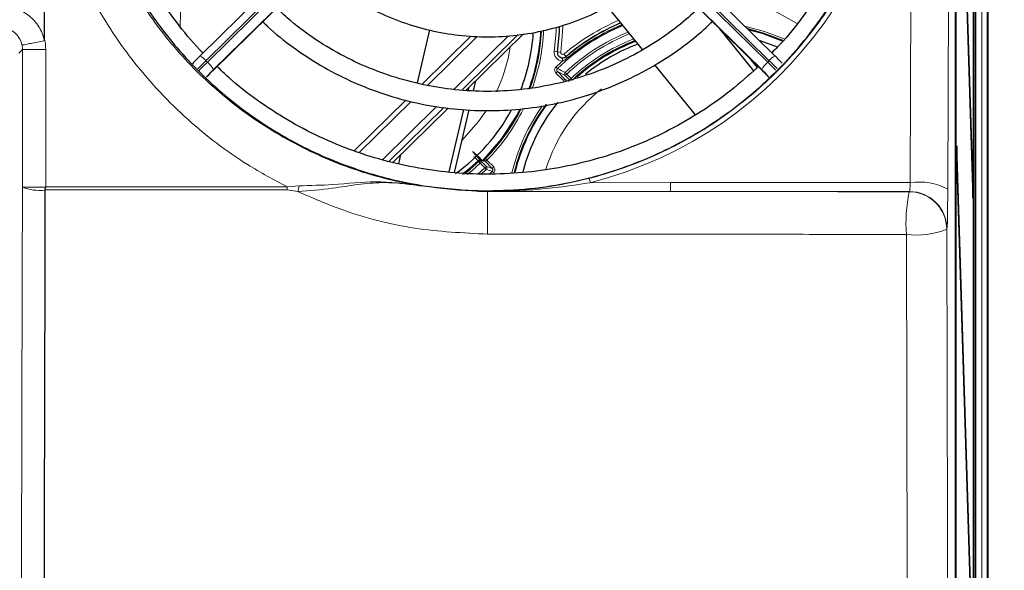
# Model space of a CAD drawing. Header units: millimetres. Extents: x 5 to 418, y 2 to 292.
# Tile 34 of 49: x 95 to 125, y 205 to 222. Entities that reach past the tile are written whole.
import ezdxf

# ---------------------------------------------------------------- set-up
doc = ezdxf.new("R2010")
doc.units = ezdxf.units.MM
doc.layers.add('SLD-0', color=7, linetype='Continuous')
doc.styles.add('SLDTEXTSTYLE0', font='TXT', dxfattribs={"width": 0.605})
doc.dimstyles.new('SLDDIMSTYLE0', dxfattribs={"dimtxt": 4.10931, "dimasz": 3.302, "dimexe": 0, "dimexo": 0.0625, "dimgap": 1.027327, "dimtad": 1, "dimlfac": 3, "dimrnd": 1e-09, "dimzin": 12, "dimdsep": 46, "dimtxsty": 'SLDTEXTSTYLE0', "dimsah": 1, "dimcen": 0.09, "dimadec": 0, "dimazin": 3, "dimtfac": 1, "dimtofl": 0, "dimtmove": 0, "dimatfit": 3, "dimfxl": 1, "dimfrac": 2, "dimtolj": 1, "dimtzin": 12, "dimarcsym": 0})

# ---------------------------------------------------------------- blocks, each defined once
blk = doc.blocks.new('_D_1')
at = {"layer": 'SLD-0', "color": 7}
for p, q in [((123.345, 250.884), (145.863, 250.884)), ((144.863, 125.884), (144.863, 250.884)), ((123.345, 125.884), (145.863, 125.884))]:
    blk.add_line(p, q, dxfattribs=at)
for centre, start, end in [((141.708, 186.777), 63.4349, 116.5651), ((141.708, 189.991), 243.4349, 296.5651)]:
    blk.add_arc(centre, 7.056, start, end, dxfattribs=at)
for points in [[(144.863, 250.884), (144.355, 247.582), (145.371, 247.582)], [(144.863, 125.884), (145.371, 129.186), (144.355, 129.186)]]:
    blk.add_solid(points, dxfattribs=at)
at = {"layer": 'SLD-0', "color": 7, "insert": (139.406, 183.681), "char_height": 4.2333, "attachment_point": 1, "rotation": 90, "style": 'SLDTEXTSTYLE0'}
blk.add_mtext('375', dxfattribs=at)

msp = doc.modelspace()

# ---------------------------------------------------------------- linework, layer by layer
at = {"color": 7, "linetype": 'Continuous', "lineweight": 25}
for p, q in [((124.8452, 243.8177), (124.8452, 133.151)), ((123.8394, 143.8235), (123.8394, 243.1455)), ((123.8465, 238.3177), (123.8465, 144.9844)), ((123.8544, 144.9844), (123.8544, 238.3177)), ((124.4029, 138.3177), (124.4029, 238.3177)), ((124.4108, 238.3177), (124.4108, 138.3177)), ((124.4696, 132.9844), (124.4696, 238.0845)), ((124.3831, 216.5263), (123.878, 232.7772)), ((123.8741, 232.4019), (124.3792, 216.151)), ((107.2754, 227.4138), (100.326, 220.5716)), ((118.2311, 220.5716), (111.2817, 227.4138)), ((100.7278, 220.1142), (107.6967, 226.9757)), ((110.8603, 226.9757), (117.8293, 220.1142)), ((95.4952, 221.0841), (95.4952, 226.3928)), ((114.0976, 220.7729), (113.0094, 222.1164)), ((107.0965, 219.735), (107.4803, 221.3906)), ((108.6047, 219.4984), (110.3936, 221.2597)), ((117.5609, 220.115), (116.5072, 221.416)), ((108.76, 221.1914), (107.2466, 219.7013)), ((100.3245, 220.5672), (100.326, 220.5716)), ((115.7443, 218.7398), (114.4787, 220.3024)), ((117.6774, 220.2153), (117.4837, 220.4545)), ((118.2326, 220.5672), (118.2311, 220.5716)), ((100.7278, 220.1142), (100.7292, 220.1186)), ((117.8293, 220.1142), (117.8278, 220.1186)), ((108.8394, 219.491), (108.9111, 219.8)), ((108.6738, 219.4933), (108.6957, 219.588)), ((106.7382, 219.2007), (105.1299, 217.6173)), ((106.3316, 217.2604), (108.0482, 218.9505)), ((108.0876, 216.9646), (108.5391, 218.9124)), ((108.2493, 216.9455), (108.7024, 218.8997)), ((123.878, 217.7772), (123.8741, 217.4019)), ((124.3831, 201.5263), (123.878, 217.7772)), ((106.5139, 217.2218), (106.5794, 217.5043)), ((108.9829, 217.3146), (108.8548, 217.4499)), ((123.8741, 217.4019), (124.3792, 201.151)), ((109.3298, 216.8942), (109.4216, 216.9818)), ((95.5023, 216.4051), (95.502, 216.4007)), ((124.3831, 216.5263), (124.3681, 216.5109)), ((124.3792, 216.151), (124.3831, 216.5263)), ((95.4952, 192.8233), (95.4952, 208.0524))]:
    msp.add_line(p, q, dxfattribs=at)
at = {"color": 7, "linetype": 'Continuous', "lineweight": 18}
for p, q in [((124.8452, 133.151), (124.8452, 243.8177)), ((122.4305, 216.6326), (122.5122, 243.1874)), ((123.6787, 242.9848), (123.597, 216.43)), ((124.6582, 193.2211), (124.6582, 231.4976)), ((124.8248, 231.4976), (124.8248, 193.2211)), ((107.4625, 227.2704), (100.5131, 220.4282)), ((100.5602, 220.3818), (107.5096, 227.224)), ((111.0474, 227.224), (117.9969, 220.3818)), ((118.044, 220.4282), (111.0946, 227.2704)), ((100.7292, 220.1186), (107.6982, 226.98)), ((107.6982, 226.9917), (100.7488, 220.1495)), ((117.8083, 220.1495), (110.8589, 226.9917)), ((110.8589, 226.98), (117.8278, 220.1186)), ((118.9139, 221.5899), (117.1486, 222.5676)), ((108.2354, 219.5419), (109.9246, 221.205)), ((110.2256, 221.2401), (108.4724, 219.514)), ((94.8076, 220.7803), (94.7937, 220.9163)), ((108.9592, 221.1827), (107.416, 219.6633)), ((94.8076, 220.7803), (94.691, 220.6637)), ((95.5301, 220.7803), (94.8076, 220.7803)), ((94.8076, 216.4936), (94.8076, 220.7803)), ((95.5301, 220.7803), (95.5301, 216.4977)), ((111.4524, 220.7043), (111.3534, 220.7186)), ((111.4547, 220.704), (111.4524, 220.7043)), ((111.5537, 220.6897), (111.4547, 220.704)), ((111.7206, 220.5567), (111.6561, 220.633)), ((100.5131, 220.4282), (100.5602, 220.3818)), ((111.6049, 220.4161), (111.6089, 220.516)), ((111.7206, 220.5567), (111.7224, 220.5547)), ((111.7588, 220.5115), (111.7224, 220.5547)), ((117.9969, 220.3818), (118.044, 220.4282)), ((111.4514, 220.0881), (111.404, 220.0412)), ((111.6359, 219.8073), (111.404, 220.0412)), ((111.4521, 220.1829), (111.4058, 220.2307)), ((111.6924, 219.9656), (111.4514, 220.0881)), ((111.4514, 220.0881), (111.6864, 219.851)), ((111.6924, 219.9656), (111.7398, 220.0125)), ((111.6941, 220.0609), (111.7398, 220.0125)), ((111.7398, 220.0125), (111.8768, 219.8742)), ((111.6864, 219.851), (111.8211, 219.7825)), ((111.8295, 219.8273), (111.6924, 219.9656)), ((111.8295, 219.8273), (111.8768, 219.8742)), ((106.8993, 219.1547), (105.288, 217.5682)), ((106.0049, 217.3458), (107.6917, 219.0065)), ((107.916, 218.9662), (106.2098, 217.2863)), ((108.9987, 218.5335), (109.2258, 218.859)), ((108.4818, 217.9482), (108.9987, 218.5335)), ((109.0027, 217.2861), (109.0485, 217.2377)), ((109.0485, 217.2377), (109.0957, 217.2847)), ((109.1939, 217.0914), (109.0485, 217.2377)), ((109.0957, 217.2847), (109.2412, 217.1384)), ((109.2108, 217.2895), (109.1113, 217.3234)), ((109.4224, 217.0766), (109.2108, 217.2895)), ((109.2604, 217.3341), (109.213, 217.3809)), ((109.2604, 217.3341), (109.4696, 217.1236)), ((108.9784, 216.8967), (109.1939, 217.0914)), ((109.2397, 217.043), (109.0722, 216.8901)), ((109.1939, 217.0914), (109.2412, 217.1384)), ((109.1939, 217.0914), (109.2397, 217.043)), ((109.2412, 217.1384), (109.4224, 217.0766)), ((109.4216, 216.9818), (109.4681, 216.9341)), ((109.4696, 217.1236), (109.4224, 217.0766)), ((112.4755, 216.6313), (114.9654, 216.6326)), ((114.9654, 216.6326), (114.9654, 216.3572)), ((114.9654, 216.6326), (122.4305, 216.6326)), ((94.8076, 216.4936), (95.526, 216.4936)), ((95.5301, 216.4977), (103.0449, 216.4978)), ((103.3715, 216.3542), (103.0446, 216.4049)), ((103.0449, 216.4978), (103.4129, 216.5352)), ((107.1897, 216.5299), (108.9219, 216.3642)), ((122.4053, 216.3572), (114.9654, 216.3572)), ((122.3982, 216.348), (122.4053, 216.3572)), ((123.5718, 215.1909), (123.5647, 215.1817)), ((95.4952, 208.0524), (95.4577, 192.8233))]:
    msp.add_line(p, q, dxfattribs=at)
at = {"color": 7, "linetype": 'Continuous', "lineweight": 18, "flags": 128}
for points in [[(99.7211, 221.9589), (99.7164, 221.4348), (99.7166, 221.4291)], [(111.6212, 221.5153), (111.6141, 221.3128), (111.5537, 220.6897)], [(117.2859, 221.5021), (117.8946, 221.3403), (118.5096, 221.1056)], [(111.3534, 220.7186), (111.412, 221.3229), (111.4173, 221.4563)], [(111.5181, 221.4844), (111.5118, 221.3179), (111.4524, 220.7043)], [(111.6864, 219.851), (111.6963, 219.8427), (111.7036, 219.8384)], [(108.5017, 216.9052), (108.722, 217.0817), (108.9829, 217.3146)], [(108.9957, 217.3002), (108.7341, 217.0667), (108.5025, 216.8815)], [(109.0485, 217.2377), (108.7839, 217.002), (108.636, 216.8817)], [(109.0027, 217.2861), (108.9995, 217.2927), (108.9957, 217.3002)], [(109.0888, 217.2988), (109.0927, 217.2909), (109.0957, 217.2847)], [(94.7495, 192.8385), (94.764, 198.7273), (94.7787, 204.7151), (94.8007, 213.6969), (94.8076, 216.4936)], [(123.5647, 215.1817), (123.5995, 201.0086), (123.6195, 192.8788)], [(122.3637, 192.8233), (122.3582, 195.0951), (122.3356, 204.3374), (122.3096, 215.0194)]]:
    msp.add_lwpolyline(points, dxfattribs=at)
at = {"color": 7, "linetype": 'Continuous', "lineweight": 25, "flags": 128}
for points in [[(111.4547, 220.704), (111.5142, 221.3178), (111.5204, 221.4804)], [(118.4661, 221.052), (117.8742, 221.2769), (117.3753, 221.4142)], [(118.4556, 221.0371), (117.8353, 221.2705), (117.3997, 221.3902)], [(117.7466, 221.0538), (118.2367, 220.8768), (118.2742, 220.8611)], [(109.7164, 217.9904), (110.1787, 218.6994), (110.2859, 218.9006)], [(109.1191, 217.3126), (109.1598, 217.3528), (109.7164, 217.9904)], [(108.556, 216.9037), (108.7411, 217.053), (109.0027, 217.2861)]]:
    msp.add_lwpolyline(points, dxfattribs=at)
at = {"color": 7, "linetype": 'Continuous', "lineweight": 25}
for centre, radius, start, end in [((116.0119, 215.4844), 6.5473, 112.67487, 134.14099), ((116.0119, 215.4844), 6.644, 112.9191, 130.23145), ((104.8785, 221.651), 5.8333, 338.58932, 356.42995), ((104.8785, 221.651), 6.0667, 339.81988, 357.1668), ((104.8785, 221.651), 6.0845, 339.68823, 357.11919), ((116.0119, 215.4844), 5.9642, 111.0262, 133.28795), ((116.0119, 215.4844), 5.9387, 110.94625, 131.77346), ((116.0119, 215.4844), 5.8333, 110.60856, 129.13614), ((111.6156, 220.6808), 0.165, 171.8051, 267.66706), ((106.3074, 214.4901), 8.528, 134.55222, 136.78512), ((112.2235, 214.4644), 8.5647, 43.37896, 45.44377), ((106.7389, 214.0652), 8.5382, 134.55315, 136.67245), ((105.9694, 214.7961), 7.4691, 134.55296, 136.69593), ((111.8211, 214.0681), 8.534, 43.28033, 45.44723), ((112.5912, 214.7995), 7.4642, 43.24198, 45.44755), ((116.0119, 215.4844), 6.0845, 143.836, 166.12542), ((116.0119, 215.4844), 5.8333, 141.26973, 165.22739), ((104.8785, 221.651), 5.8333, 305.68517, 331.66048), ((104.8785, 221.651), 6.0845, 315.42792, 333.35996), ((116.0119, 215.4844), 6.0667, 144.0647, 165.96739)]:
    msp.add_arc(centre, radius, start, end, dxfattribs=at)
at = {"color": 7, "linetype": 'Continuous', "lineweight": 18}
for centre, radius, start, end in [((116.0119, 215.4844), 6.744, 113.16393, 130.23145), ((116.0119, 215.4844), 6.6414, 112.91244, 130.23145), ((116.0119, 215.4844), 6.5849, 112.77062, 130.23145), ((104.8785, 221.651), 6.1512, 340.16526, 357.45017), ((116.0119, 215.4844), 6.2919, 111.99213, 133.33335), ((116.0119, 215.4844), 6.2253, 111.80453, 133.33335), ((116.0119, 215.4844), 6.0307, 111.23114, 133.28795), ((104.8785, 221.651), 5.1667, 334.89655, 351.14952), ((111.6156, 220.6808), 0.2649, 171.8051, 267.66706), ((111.6156, 220.6808), 0.1626, 171.8051, 310.23145), ((111.6156, 220.6808), 0.0626, 171.8051, 310.23145), ((108.032, 212.792), 10.7166, 134.5568, 136.48143), ((108.0798, 212.745), 10.7175, 134.55684, 136.46922), ((100.1625, 220.1645), 0.4387, 36.95727, 68.12124), ((100.0244, 219.7543), 0.8252, 28.61889, 49.51024), ((116.0119, 215.4844), 6.6139, 131.7841, 134.14099), ((118.5327, 219.7543), 0.8252, 130.48976, 151.38111), ((110.4753, 212.743), 10.7204, 43.57396, 45.44301), ((118.3946, 220.1645), 0.4387, 111.87876, 143.04273), ((110.5219, 212.7889), 10.721, 43.58474, 45.44297), ((11.5948, 21.8017), 222.0959, 63.211209, 63.281112), ((111.7399, 220.0125), 0.0667, 133.36348, 224.64141), ((116.0119, 215.4844), 5.1667, 128.15867, 162.2926), ((104.8785, 221.651), 6.1512, 315.42792, 333.55902), ((116.0119, 215.4844), 6.1512, 144.87506, 166.25438), ((109.0297, 217.277), 0.0601, 56.74624, 141.24955), ((109.0415, 217.2517), 0.0667, 44.91194, 133.39686), ((109.0485, 217.2376), 0.0667, 44.91188, 133.35317), ((109.1635, 217.2426), 0.0666, 44.78109, 71.23388), ((109.1938, 217.0914), 0.0667, 313.45272, 44.76252), ((132.6094, 286.2597), 73.0555, 251.343687, 251.494228), ((111.6996, 216.4631), 0.7939, 12.23078, 22.25791), ((122.7011, 214.731), 1.9208, 62.197, 98.0979), ((95.3335, 217.7832), 1.3927, 247.81584, 276.9492), ((85.9643, 216.4975), 17.0805, 359.68955, 0.00121), ((93.7666, 218.6415), 9.8736, 346.60486, 347.68267), ((-187.9227, 215.3579), 297.203, 359.936811, 0.192344), ((127.1183, 215.3658), 4.8212, 168.24477, 184.12013), ((122.3978, 215.1811), 1.167, 0.02958, 89.97644), ((122.4048, 215.1903), 1.167, 0.02958, 89.97644), ((122.6224, 217.5355), 2.5354, 262.91246, 291.81823)]:
    msp.add_arc(centre, radius, start, end, dxfattribs=at)
for centre, major_axis, ratio, start_param, end_param in [((109.2785, 229.1285), (0, 12.8996), 0.999992, 3.3920394, 7.5737685), ((122.4047, 216.6905), (0, 0.3333), 0.0785478, 3.1642819, 4.5378561), ((123.5712, 216.6905), (0, 1.5), 0.0174551, 3.1642819, 4.5378561)]:
    msp.add_ellipse(centre, major_axis=major_axis, ratio=ratio, start_param=start_param, end_param=end_param, dxfattribs=at)
at = {"color": 7, "linetype": 'Continuous', "lineweight": 25}
for points, knots in [([(109.2785, 216.3799), (109.2119, 216.3803), (108.8784, 216.3819), (108.011, 216.424), (106.6762, 216.6138), (104.9598, 217.0869), (103.1593, 217.8809), (101.3881, 219.0479), (99.8244, 220.5025), (98.5316, 222.1853), (97.5253, 224.0814), (96.8512, 226.1162), (96.5248, 228.262), (96.566, 230.4269), (96.979, 232.5793), (97.7481, 234.6168), (98.8651, 236.5128), (100.2732, 238.171), (101.9565, 239.5765), (103.8242, 240.6587), (105.8603, 241.4146), (107.9582, 241.8112), (110.1049, 241.8521), (112.1976, 241.5407), (114.2233, 240.8827), (116.0939, 239.9091), (117.7928, 238.6286), (119.2494, 237.0925), (120.4439, 235.3167), (121.3241, 233.37), (121.8724, 231.2778), (122.0598, 229.1268), (121.8782, 226.9484), (121.331, 224.8429), (120.4231, 222.8396), (119.1984, 221.0387), (117.6713, 219.4591), (115.9234, 218.1818), (113.9718, 217.2111), (112.1734, 216.6747), (110.5898, 216.4192), (109.7172, 216.3931), (109.2785, 216.3799)], [0, 0, 0, 0, 0.0024859, 0.0124341, 0.0323611, 0.0526233, 0.0787189, 0.1055704, 0.1317054, 0.1585771, 0.1850965, 0.2123645, 0.2392479, 0.2668998, 0.2939679, 0.3218249, 0.3488094, 0.3765943, 0.4032605, 0.4307236, 0.4569832, 0.4840228, 0.5099717, 0.5366786, 0.5625444, 0.5891513, 0.6151906, 0.6419657, 0.6683598, 0.6954976, 0.7222802, 0.7498247, 0.776862, 0.8046825, 0.8317223, 0.8595604, 0.8863436, 0.9139265, 0.9403107, 0.9674812, 0.9836518, 1, 1, 1, 1]), ([(100.4234, 220.6675), (100.4209, 220.67), (100.1479, 220.9308), (99.6733, 221.5162), (99.014, 222.4204), (98.4527, 223.3893), (97.9827, 224.4031), (97.6112, 225.4562), (97.3407, 226.5386), (97.1736, 227.6412), (97.1114, 228.7542), (97.1546, 229.8682), (97.3029, 230.9734), (97.5551, 232.0602), (97.9087, 233.1193), (98.3612, 234.1411), (98.9069, 235.1185), (99.5478, 236.0364), (100.0936, 236.7135), (100.4488, 237.0577), (100.5352, 237.1414)], [0, 0, 0, 0, 0.00057296, 0.06179162, 0.12301366, 0.18423917, 0.24546806, 0.30670016, 0.36793515, 0.42917257, 0.49041189, 0.55165247, 0.61289353, 0.67413424, 0.73537391, 0.7966119, 0.85784767, 0.91908075, 0.98031081, 1, 1, 1, 1]), ([(118.0261, 237.1456), (118.2526, 236.9061), (118.7361, 236.3949), (119.3784, 235.5298), (119.9669, 234.578), (120.4609, 233.5748), (120.8585, 232.5311), (121.1556, 231.4555), (121.3499, 230.3573), (121.4396, 229.246), (121.4239, 228.1314), (121.303, 227.023), (121.0778, 225.9304), (120.7504, 224.8632), (120.3234, 223.8308), (119.8017, 222.8408), (119.1845, 221.9071), (118.6239, 221.1815), (118.2429, 220.7958), (118.1248, 220.6763)], [0, 0, 0, 0, 0.0539536, 0.1151764, 0.1764027, 0.2376325, 0.2988655, 0.3601014, 0.42134, 0.4825806, 0.5438226, 0.6050653, 0.6663079, 0.7275496, 0.7887898, 0.8500279, 0.9112634, 0.972496, 1, 1, 1, 1]), ([(103.9276, 223.2647), (103.9312, 223.261), (104.1424, 223.0411), (104.629, 222.6727), (105.3818, 222.1756), (106.1962, 221.7774), (107.0499, 221.4724), (107.9343, 221.2677), (108.8368, 221.1652), (109.7453, 221.1667), (110.6475, 221.2719), (111.5312, 221.4797), (112.3849, 221.7867), (113.1952, 222.1906), (113.9549, 222.6771), (114.4056, 223.0695), (114.6296, 223.2645)], [0, 0, 0, 0, 0.0013212, 0.0781845, 0.1550556, 0.2319344, 0.3088204, 0.3857127, 0.4626101, 0.5395113, 0.6164147, 0.6933183, 0.7702204, 0.8471195, 0.9240139, 1, 1, 1, 1]), ([(115.8485, 222.0645), (115.6339, 221.8707), (115.1732, 221.4545), (114.3842, 220.9133), (113.5105, 220.4282), (112.5883, 220.0381), (111.63, 219.7449), (110.6457, 219.5524), (109.6463, 219.4626), (108.6429, 219.4765), (107.6465, 219.5939), (106.6681, 219.8134), (105.7188, 220.1331), (104.8079, 220.548), (103.9496, 221.058), (103.2451, 221.5649), (102.8589, 221.9311), (102.7133, 222.0691)], [0, 0, 0, 0, 0.0602102, 0.1293029, 0.1983902, 0.2674726, 0.3365506, 0.405625, 0.4746965, 0.5437662, 0.6128349, 0.6819034, 0.7509727, 0.820044, 0.889118, 0.9581958, 1, 1, 1, 1]), ([(102.2827, 221.6452), (102.3329, 221.5943), (102.623, 221.2999), (103.2242, 220.8356), (104.0799, 220.2647), (104.9959, 219.7895), (105.9548, 219.4067), (106.9487, 219.1226), (107.9667, 218.9394), (108.9984, 218.8594), (110.0331, 218.8833), (111.0599, 219.0108), (112.0683, 219.2406), (113.0475, 219.5705), (113.9881, 219.9963), (114.8775, 220.5165), (115.6569, 221.0718), (116.1042, 221.4877), (116.3009, 221.6706)], [0, 0, 0, 0, 0.0139462, 0.0806226, 0.1473035, 0.213989, 0.2806786, 0.3473721, 0.4140687, 0.4807679, 0.5474689, 0.6141708, 0.6808725, 0.7475734, 0.8142724, 0.8809689, 0.9476622, 1, 1, 1, 1]), ([(95.4884, 221.0507), (95.4888, 221.0509), (95.4896, 221.0511), (95.4908, 221.0523), (95.4929, 221.0562), (95.4949, 221.0671), (95.4951, 221.0772), (95.4952, 221.0841)], [0, 0, 0, 0, 0.0302718, 0.0702358, 0.144435, 0.4046685, 1, 1, 1, 1]), ([(111.6089, 220.516), (111.6266, 220.5169), (111.6616, 220.5188), (111.6991, 220.5364), (111.7176, 220.5509), (111.7224, 220.5547)], [0, 0, 0, 0, 0.42957509, 0.85179286, 1, 1, 1, 1]), ([(117.6774, 220.2153), (117.4045, 219.9709), (116.8526, 219.4766), (115.9369, 218.833), (114.9623, 218.2658), (113.937, 217.7919), (112.8718, 217.4134), (111.7753, 217.1342), (110.6573, 216.9565), (109.5273, 216.8819), (108.3952, 216.9109), (107.2708, 217.0435), (106.1638, 217.2784), (105.0836, 217.6135), (104.0402, 218.0462), (103.041, 218.5715), (102.1, 219.19), (101.3699, 219.7503), (100.9828, 220.1298), (100.8629, 220.2473)], [0, 0, 0, 0, 0.0595554, 0.1204415, 0.1813244, 0.2422042, 0.3030813, 0.3639561, 0.4248288, 0.4857002, 0.5465705, 0.6074405, 0.6683103, 0.7291807, 0.7900522, 0.8509253, 0.9118005, 0.9726782, 1, 1, 1, 1]), ([(111.6781, 219.8476), (111.679, 219.8467), (111.6825, 219.8432), (111.6921, 219.8354), (111.7085, 219.8269), (111.7222, 219.826), (111.7289, 219.8256)], [0, 0, 0, 0, 0.0661075, 0.2525361, 0.6335414, 1, 1, 1, 1]), ([(109.1113, 217.3234), (109.0948, 217.3395), (109.0356, 217.397), (108.9238, 217.5044), (108.8208, 217.5995), (108.8034, 217.6063), (108.8812, 217.5178), (109.0032, 217.3897), (109.0627, 217.3272)], [0, 0, 0, 0, 0.047754, 0.1706244, 0.3808092, 0.5909968, 0.8007563, 1, 1, 1, 1]), ([(109.1849, 217.3057), (109.1708, 217.3105), (109.1379, 217.3216), (109.1048, 217.333), (109.0859, 217.3395)], [0, 0, 0, 0, 0.4285957, 1, 1, 1, 1]), ([(109.149, 217.3179), (109.1508, 217.3195), (109.1594, 217.3277), (109.1819, 217.3497), (109.2026, 217.3705), (109.213, 217.3809)], [0, 0, 0, 0, 0.11242167, 0.55671282, 1, 1, 1, 1]), ([(109.2184, 217.2938), (109.2171, 217.2951), (109.2136, 217.2986), (109.2038, 217.3062), (109.1878, 217.3138), (109.1707, 217.3172), (109.1619, 217.3149), (109.1596, 217.3143)], [0, 0, 0, 0, 0.0811097, 0.2196092, 0.5509606, 0.8823054, 1, 1, 1, 1]), ([(95.502, 216.4007), (95.5015, 215.9774), (95.4989, 213.7937), (95.4959, 211.0109), (95.4953, 208.6515), (95.4952, 208.0524)], [0, 0, 0, 0, 0.15211078, 0.78472461, 1, 1, 1, 1]), ([(95.526, 216.4936), (95.5251, 216.4925), (95.5215, 216.488), (95.5166, 216.4742), (95.5091, 216.4459), (95.505, 216.4212), (95.5023, 216.4051)], [0, 0, 0, 0, 0.0464583, 0.185139, 0.4661049, 1, 1, 1, 1]), ([(109.1505, 216.3576), (109.0811, 216.3594), (109.0045, 216.3614), (108.9291, 216.3639), (108.9219, 216.3642)], [0, 0, 0, 0, 0.9048817, 1, 1, 1, 1]), ([(109.2786, 216.3556), (109.2743, 216.3557), (109.2316, 216.3562), (109.1889, 216.357), (109.1505, 216.3576)], [0, 0, 0, 0, 0.1005866, 1, 1, 1, 1])]:
    msp.add_open_spline(points, degree=3, knots=knots, dxfattribs=at)
at = {"color": 7, "linetype": 'Continuous', "lineweight": 18}
for points, knots in [([(112.4344, 216.7638), (112.5417, 216.7922), (113.0788, 216.9344), (114.2684, 217.3435), (115.9419, 218.1792), (117.6553, 219.4319), (119.1467, 220.9604), (120.3575, 222.7042), (121.2729, 224.6496), (121.8491, 226.7201), (122.0713, 228.8851), (121.9239, 231.0504), (121.4045, 233.1845), (120.5345, 235.1846), (119.3239, 237.0253), (117.8352, 238.6127), (116.0846, 239.9338), (114.167, 240.9229), (112.0978, 241.5783), (109.9843, 241.8728), (107.8392, 241.8103), (105.764, 241.399), (103.7714, 240.6448), (101.948, 239.582), (100.3085, 238.2205), (98.9146, 236.5944), (97.7633, 234.72), (97.2851, 233.328), (97.0424, 232.6216)], [0, 0, 0, 0, 0.0062192, 0.0311287, 0.070375, 0.110756, 0.1499983, 0.1903399, 0.230279, 0.2713466, 0.3118119, 0.3534368, 0.3941285, 0.4360096, 0.4765155, 0.5182252, 0.5582119, 0.5993938, 0.6387673, 0.6793084, 0.7182509, 0.7583277, 0.7972015, 0.8371861, 0.8763732, 0.9166658, 0.957714, 1, 1, 1, 1]), ([(96.7059, 226.7177), (96.8494, 226.1156), (97.1568, 224.8255), (98.0136, 222.9484), (99.2006, 221.1586), (100.6914, 219.5795), (102.4114, 218.2806), (104.3451, 217.2823), (105.9678, 216.7549), (106.938, 216.5763), (107.1897, 216.5299)], [0, 0, 0, 0, 0.1192056, 0.2554405, 0.3956076, 0.5322288, 0.6727904, 0.8097196, 0.9506316, 1, 1, 1, 1]), ([(103.0449, 216.4978), (102.6286, 216.7219), (101.5268, 217.3148), (99.8911, 218.5717), (98.2669, 220.2924), (96.9514, 222.2843), (96.0075, 224.3556), (95.6659, 225.8015), (95.5087, 226.4671)], [0, 0, 0, 0, 0.1095757, 0.290024, 0.4756951, 0.6561242, 0.8417127, 1, 1, 1, 1]), ([(94.1818, 222.1149), (94.332, 222.0999), (94.6324, 222.0701), (95.0322, 221.8394), (95.3356, 221.5003), (95.4545, 221.2104), (95.487, 221.0574), (95.4884, 221.0507)], [0, 0, 0, 0, 0.2473762, 0.4946467, 0.7418017, 0.9886825, 1, 1, 1, 1]), ([(94.7937, 220.9163), (94.793, 220.9194), (94.7768, 220.9957), (94.7176, 221.1406), (94.5664, 221.3102), (94.3672, 221.4257), (94.2174, 221.4408), (94.1425, 221.4483)], [0, 0, 0, 0, 0.0105249, 0.2575771, 0.5050171, 0.7525393, 1, 1, 1, 1]), ([(94.7937, 220.9163), (94.7941, 220.9162), (94.7963, 220.9158), (94.8202, 220.9187), (94.9061, 220.9338), (95.0651, 220.9644), (95.2673, 221.0049), (95.4147, 221.0355), (95.4884, 221.0507)], [0, 0, 0, 0, 0.03039518, 0.16318968, 0.37239236, 0.58159478, 0.7907974, 1, 1, 1, 1]), ([(95.4952, 221.0841), (95.4952, 221.0841), (95.5183, 220.9848), (95.5242, 220.8826), (95.5301, 220.7803)], [0, 0, 0, 0, 0.0000654, 1, 1, 1, 1]), ([(111.7588, 220.5115), (111.7513, 220.5053), (111.723, 220.4821), (111.6732, 220.4469), (111.6268, 220.426), (111.6049, 220.4161)], [0, 0, 0, 0, 0.1620394, 0.6034184, 1, 1, 1, 1]), ([(111.4058, 220.2307), (111.3989, 220.2231), (111.3821, 220.2043), (111.3665, 220.1662), (111.3637, 220.1209), (111.3755, 220.0763), (111.3945, 220.0529), (111.404, 220.0412)], [0, 0, 0, 0, 0.1461042, 0.3592457, 0.5726821, 0.7863455, 1, 1, 1, 1]), ([(111.4514, 220.0881), (111.4466, 220.094), (111.4371, 220.1057), (111.4311, 220.128), (111.4325, 220.1507), (111.4403, 220.1697), (111.4487, 220.1791), (111.4521, 220.1829)], [0, 0, 0, 0, 0.2141176, 0.4279312, 0.6412219, 0.8540697, 1, 1, 1, 1]), ([(111.6359, 219.8073), (111.6411, 219.8126), (111.6516, 219.8233), (111.6661, 219.837), (111.6743, 219.8444), (111.6776, 219.8472), (111.6781, 219.8476)], [0, 0, 0, 0, 0.3157504, 0.631523, 0.9474657, 1, 1, 1, 1]), ([(111.6781, 219.8476), (111.6794, 219.8484), (111.6836, 219.851), (111.6852, 219.851), (111.6864, 219.851)], [0, 0, 0, 0, 0.305831, 1, 1, 1, 1]), ([(108.9829, 217.3146), (108.9862, 217.3112), (108.9928, 217.3043), (108.9955, 217.3009), (108.9957, 217.3003), (108.9957, 217.3002)], [0, 0, 0, 0, 0.4618748, 0.9238175, 1, 1, 1, 1]), ([(109.0888, 217.2988), (109.0887, 217.299), (109.088, 217.3001), (109.0824, 217.3066), (109.0692, 217.3203), (109.0627, 217.3272)], [0, 0, 0, 0, 0.0761633, 0.5380809, 1, 1, 1, 1]), ([(109.2184, 217.2938), (109.2171, 217.2929), (109.2131, 217.2899), (109.2117, 217.2897), (109.2108, 217.2895)], [0, 0, 0, 0, 0.3134049, 1, 1, 1, 1]), ([(109.2604, 217.3341), (109.2552, 217.3287), (109.2447, 217.318), (109.2303, 217.3043), (109.2221, 217.297), (109.2188, 217.2942), (109.2184, 217.2938)], [0, 0, 0, 0, 0.3172402, 0.6345026, 0.951936, 1, 1, 1, 1]), ([(109.4216, 216.9818), (109.4251, 216.9857), (109.4335, 216.9951), (109.4413, 217.0142), (109.4426, 217.0368), (109.4367, 217.0591), (109.4271, 217.0707), (109.4224, 217.0766)], [0, 0, 0, 0, 0.1466017, 0.3596747, 0.5729033, 0.7863729, 1, 1, 1, 1]), ([(109.4681, 216.9341), (109.475, 216.9417), (109.4918, 216.9606), (109.5073, 216.9987), (109.5101, 217.044), (109.4982, 217.0885), (109.4792, 217.1119), (109.4696, 217.1236)], [0, 0, 0, 0, 0.1466422, 0.3598311, 0.5731445, 0.7865746, 1, 1, 1, 1]), ([(107.1897, 216.5299), (107.1703, 216.5329), (107.0533, 216.551), (106.8415, 216.5814), (106.4631, 216.6233), (105.9383, 216.6454), (105.2486, 216.5834), (104.3814, 216.436), (103.7366, 216.3837), (103.3715, 216.3542)], [0, 0, 0, 0, 0.0155188, 0.0935124, 0.1713316, 0.3259141, 0.530094, 0.7339901, 1, 1, 1, 1]), ([(103.4129, 216.5352), (103.7663, 216.5434), (104.5987, 216.5627), (105.8223, 216.7088), (106.697, 216.6068), (107.1701, 216.533), (107.1897, 216.5299)], [0, 0, 0, 0, 0.2631113, 0.6196467, 0.9842188, 1, 1, 1, 1]), ([(108.9219, 216.3642), (109.0429, 216.3614), (109.3607, 216.3542), (110.2164, 216.3807), (111.2645, 216.4922), (112.1138, 216.6894), (112.4344, 216.7638)], [0, 0, 0, 0, 0.1019128, 0.2677153, 0.7235523, 1, 1, 1, 1]), ([(112.4755, 216.6313), (112.1506, 216.5809), (111.2878, 216.4472), (110.2158, 216.3711), (109.4302, 216.356), (109.1862, 216.3574), (109.1505, 216.3576)], [0, 0, 0, 0, 0.2943828, 0.7816539, 0.9680118, 1, 1, 1, 1]), ([(103.0446, 216.4049), (100.5375, 216.405), (98.0213, 216.405), (95.5114, 216.4051), (95.5023, 216.4051)], [0, 0, 0, 0, 0.9963845, 1, 1, 1, 1]), ([(95.526, 216.4936), (95.5266, 216.4943), (95.528, 216.4956), (95.5294, 216.497), (95.5301, 216.4977)], [0, 0, 0, 0, 0.4897941, 1, 1, 1, 1]), ([(109.2801, 215.0302), (108.5214, 215.0673), (106.9814, 215.1427), (104.9945, 215.6536), (103.8258, 216.1581), (103.3715, 216.3542)], [0, 0, 0, 0, 0.3725197, 0.7561057, 1, 1, 1, 1]), ([(114.9654, 216.3572), (113.9655, 216.3569), (112.0699, 216.3563), (110.1743, 216.3558), (109.2786, 216.3556)], [0, 0, 0, 0, 0.5275017, 1, 1, 1, 1]), ([(114.9654, 216.3572), (116.3661, 216.356), (118.8459, 216.3538), (121.3211, 216.3498), (122.3982, 216.348)], [0, 0, 0, 0, 0.5648195, 1, 1, 1, 1]), ([(122.3096, 215.0194), (121.2398, 215.0211), (118.5375, 215.0253), (114.1931, 215.0294), (110.9183, 215.0299), (109.2801, 215.0302)], [0, 0, 0, 0, 0.2466914, 0.6231836, 1, 1, 1, 1])]:
    msp.add_open_spline(points, degree=3, knots=knots, dxfattribs=at)

# ---------------------------------------------------------------- dimensions: what is measured, and where the dimension line sits
at = {"layer": 'SLD-0', "color": 7}
dim = msp.add_linear_dim(base=(144.8634, 250.8844), p1=(123.3452, 125.8844), p2=(123.3452, 250.8844), angle=90, text='(<>)', dimstyle='SLDDIMSTYLE0', dxfattribs=at)
dim.commit()
dim.dimension.update_dxf_attribs({"geometry": '_D_1', "text_midpoint": (144.8634, 188.3844), "dimtype": 160})

doc.saveas('drawing.dxf')
